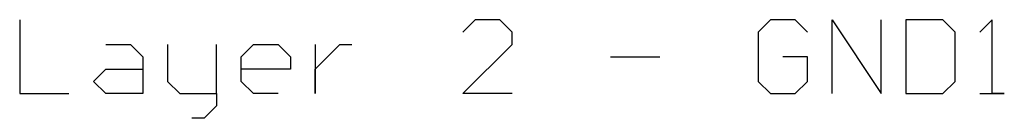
# Model space of a CAD drawing. Extents: x 33 to 97, y 17 to 119.
# Tile 1 of 40: x 33 to 53, y 17 to 19. Entities that reach past the tile are written whole.
import ezdxf

# ---------------------------------------------------------------- set-up
doc = ezdxf.new("R2010")
doc.units = 0
doc.layers.add('MIDLAYER1', color=16, linetype='CONTINUOUS')

msp = doc.modelspace()

# ---------------------------------------------------------------- linework, layer by layer
at = {"layer": 'MIDLAYER1'}
for p, q in [((32.717, 18.962), (32.717, 17.438)), ((42.112, 18.962), (41.858, 18.708)), ((42.62, 18.962), (42.112, 18.962)), ((42.874, 18.708), (42.62, 18.962)), ((48.206, 18.962), (47.952, 18.708)), ((48.714, 18.962), (48.206, 18.962)), ((48.968, 18.708), (48.714, 18.962)), ((49.476, 17.438), (49.476, 18.962)), ((49.476, 18.962), (50.491, 17.438)), ((50.491, 17.438), (50.491, 18.962)), ((50.999, 18.962), (50.999, 17.438)), ((51.761, 18.962), (50.999, 18.962)), ((52.015, 18.708), (51.761, 18.962)), ((52.777, 18.962), (52.523, 18.708)), ((52.777, 17.438), (52.777, 18.962)), ((42.874, 18.454), (42.874, 18.708)), ((47.952, 18.708), (47.952, 17.692)), ((52.015, 17.692), (52.015, 18.708)), ((34.495, 18.454), (35.002, 18.454)), ((35.002, 18.454), (35.256, 18.2)), ((35.764, 18.454), (35.764, 17.692)), ((36.78, 17.438), (36.78, 18.454)), ((37.288, 18.2), (37.542, 18.454)), ((37.542, 18.454), (38.05, 18.454)), ((38.05, 18.454), (38.303, 18.2)), ((38.811, 18.454), (38.811, 17.438)), ((39.065, 18.2), (39.319, 18.454)), ((39.319, 18.454), (39.573, 18.454)), ((41.858, 17.438), (42.874, 18.454)), ((35.256, 18.2), (35.256, 17.438)), ((37.288, 17.692), (37.288, 18.2)), ((38.303, 18.2), (38.303, 17.946)), ((38.811, 17.946), (39.065, 18.2)), ((44.905, 18.2), (45.921, 18.2)), ((48.968, 18.2), (48.46, 18.2)), ((48.968, 17.692), (48.968, 18.2)), ((34.241, 17.692), (34.495, 17.946)), ((34.495, 17.946), (35.256, 17.946)), ((38.303, 17.946), (37.288, 17.946)), ((38.811, 17.438), (38.811, 17.946)), ((34.495, 17.438), (34.241, 17.692)), ((35.764, 17.692), (36.018, 17.438)), ((37.542, 17.438), (37.288, 17.692)), ((47.952, 17.692), (48.206, 17.438)), ((48.714, 17.438), (48.968, 17.692)), ((51.761, 17.438), (52.015, 17.692)), ((32.717, 17.438), (33.733, 17.438)), ((35.256, 17.438), (34.495, 17.438)), ((36.018, 17.438), (36.78, 17.438)), ((36.78, 17.438), (36.78, 17.184)), ((38.05, 17.438), (37.542, 17.438)), ((42.874, 17.438), (41.858, 17.438)), ((48.206, 17.438), (48.714, 17.438)), ((50.999, 17.438), (51.761, 17.438)), ((52.523, 17.438), (53.031, 17.438)), ((53.031, 17.438), (52.777, 17.438)), ((36.78, 17.184), (36.526, 16.931)), ((36.526, 16.931), (36.272, 16.931))]:
    msp.add_line(p, q, dxfattribs=at)

doc.saveas('drawing.dxf')
